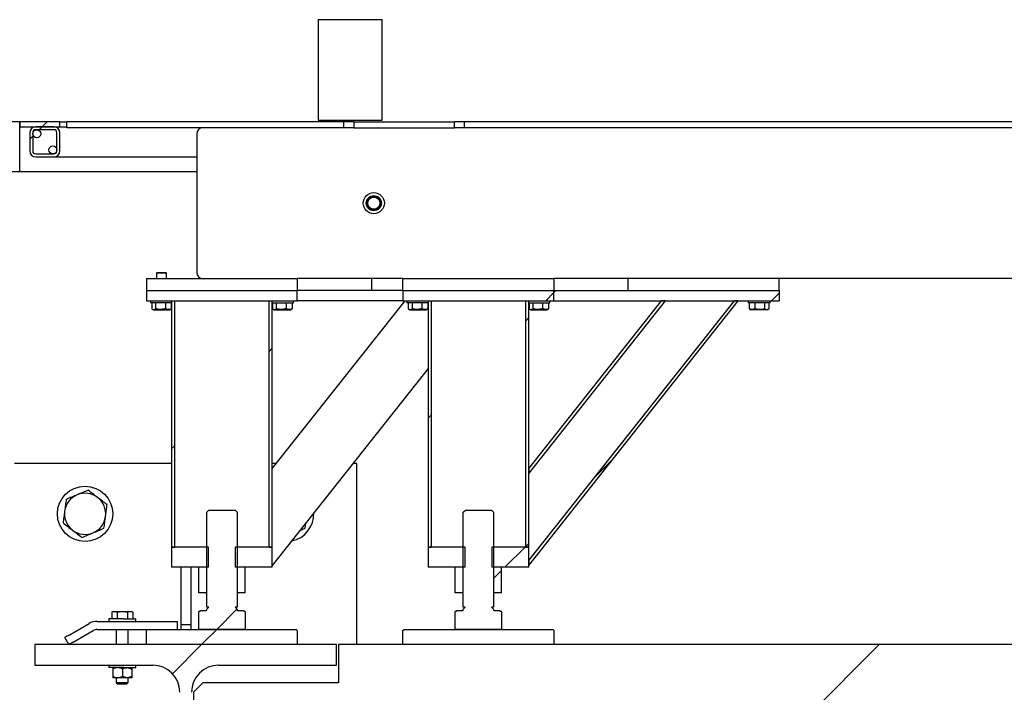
# Model space of a CAD drawing. Header units: millimetres. Extents: x 0 to 841, y 0 to 594.
# Tile 44 of 111: x 376 to 395, y 527 to 540. Entities that reach past the tile are written whole.
import ezdxf

# ---------------------------------------------------------------- set-up
doc = ezdxf.new("R2010")
doc.units = ezdxf.units.MM
doc.layers.add('TRAIT-FINS', color=9, linetype='Continuous')
doc.layers.add('TRAIT-FORT', color=4, linetype='Continuous', lineweight=25)
pattern_1 = [(45, (0, 0), (-13.4704, 13.4704), []), (45, (4.49, 2e-323), (-13.4704, 13.4704), []), (45, (8.98, 4e-323), (-13.4704, 13.4704), []), (45, (13.47, 6e-323), (-13.4704, 13.4704), [])]
pattern_2 = [(45, (0, 0), (-13.4704, 13.4704), []), (45, (4.49, 0), (-13.4704, 13.4704), []), (45, (8.98, 0), (-13.4704, 13.4704), []), (45, (13.47, 0), (-13.4704, 13.4704), [])]

msp = doc.modelspace()

# ---------------------------------------------------------------- hatches: boundary and pattern name
at = {"layer": 'TRAIT-FINS'}
h = msp.add_hatch(dxfattribs=at)
h.set_pattern_fill('ANSI32', color=9, angle=3e-322, style=0)
h.paths.add_polyline_path([(375.879, 538.071), (375.879, 537.971), (376.679, 537.971), (376.679, 538.071)], flags=0)
h = msp.add_hatch(dxfattribs=at)
h.set_pattern_fill('ANSI32', color=9, angle=3e-322, style=0)
edge = h.paths.add_edge_path(flags=0)
edge.add_arc((376.559, 537.851), 0.12, 0, 90)
edge.add_line((376.559, 537.971), (376.199, 537.971))
edge.add_arc((376.199, 537.851), 0.12, 90, 180)
edge.add_line((376.079, 537.851), (376.079, 537.491))
edge.add_arc((376.199, 537.491), 0.12, 180, 270)
edge.add_line((376.199, 537.371), (376.559, 537.371))
edge.add_arc((376.559, 537.491), 0.12, 270, 360)
edge.add_line((376.679, 537.491), (376.679, 537.851))
edge = h.paths.add_edge_path(flags=0)
edge.add_line((376.139, 537.491), (376.139, 537.851))
edge.add_arc((376.199, 537.851), 0.06, 90, 180, ccw=False)
edge.add_line((376.199, 537.911), (376.559, 537.911))
edge.add_arc((376.559, 537.851), 0.06, 0, 90, ccw=False)
edge.add_line((376.619, 537.851), (376.619, 537.491))
edge.add_arc((376.559, 537.491), 0.06, 270, 360, ccw=False)
edge.add_line((376.559, 537.431), (376.199, 537.431))
edge.add_arc((376.199, 537.491), 0.06, 180, 270, ccw=False)
h = msp.add_hatch(dxfattribs=at)
h.set_pattern_fill('DIN 201 ACIER ET FONTE', color=9, style=0, pattern_type=2)
h.set_pattern_definition(pattern_1)
h.paths.add_polyline_path([(384.524, 538.071), (382.524, 538.071), (382.524, 537.951), (384.524, 537.951)], flags=0)
h = msp.add_hatch(dxfattribs=at)
h.set_pattern_fill('ANSI37', color=9, angle=3e-322, style=0)
edge = h.paths.add_edge_path(flags=0)
edge.add_arc((382.919, 536.451), 0.12, 0, 360)
h = msp.add_hatch(dxfattribs=at)
h.set_pattern_fill('ANSI31', color=9, angle=3e-322, style=0)
h.paths.add_polyline_path([(378.399, 534.511), (381.399, 534.511), (381.399, 534.711), (378.399, 534.711)], flags=0)
h = msp.add_hatch(dxfattribs=at)
h.set_pattern_fill('ANSI31', color=9, angle=3e-322, style=0)
h.paths.add_polyline_path([(383.499, 534.511), (386.499, 534.511), (386.499, 534.711), (383.499, 534.711)], flags=0)
h = msp.add_hatch(dxfattribs=at)
h.set_pattern_fill('ANSI31', color=9, angle=3e-322, style=0)
h.paths.add_polyline_path([(386.499, 534.711), (386.499, 534.511), (390.979, 534.511), (390.979, 534.711)], flags=0)
h = msp.add_hatch(dxfattribs=at)
h.set_pattern_fill('ANSI31', color=9, angle=3e-322, style=0)
h.paths.add_polyline_path([(378.959, 534.511), (378.899, 534.511), (378.899, 529.611), (378.959, 529.611)], flags=0)
h = msp.add_hatch(dxfattribs=at)
h.set_pattern_fill('ANSI31', color=9, angle=3e-322, style=0)
h.paths.add_polyline_path([(380.899, 534.511), (380.839, 534.511), (380.839, 529.611), (380.899, 529.611)], flags=0)
h = msp.add_hatch(dxfattribs=at)
h.set_pattern_fill('ANSI31', color=9, angle=3e-322, style=0)
h.paths.add_polyline_path([(384.059, 534.511), (383.999, 534.511), (383.999, 529.611), (384.059, 529.611)], flags=0)
h = msp.add_hatch(dxfattribs=at)
h.set_pattern_fill('ANSI31', color=9, angle=3e-322, style=0)
h.paths.add_polyline_path([(385.999, 534.511), (385.939, 534.511), (385.939, 529.611), (385.999, 529.611)], flags=0)
h = msp.add_hatch(dxfattribs=at)
h.set_pattern_fill('ANSI31', color=9, angle=3e-322, style=0)
h.paths.add_polyline_path([(385.999, 531.081), (388.711, 534.511), (388.635, 534.511), (385.999, 531.178)], flags=0)
h = msp.add_hatch(dxfattribs=at)
h.set_pattern_fill('ANSI31', color=9, angle=3e-322, style=0)
h.paths.add_polyline_path([(390.088, 534.511), (385.999, 529.34), (385.999, 529.243), (390.164, 534.511)], flags=0)
h = msp.add_hatch(dxfattribs=at)
h.set_pattern_fill('DIN 201 ACIER ET FONTE', color=9, style=0, pattern_type=2)
h.set_pattern_definition(pattern_2)
edge = h.paths.add_edge_path(flags=0)
edge.add_line((379.439, 528.329), (379.439, 527.971))
edge.add_line((379.439, 527.971), (380.359, 527.971))
edge.add_line((380.359, 527.971), (380.359, 528.329))
edge.add_line((380.359, 528.329), (380.34, 528.329))
edge.add_line((380.34, 528.329), (380.326, 528.343))
edge.add_line((380.326, 528.343), (380.326, 528.345))
edge.add_line((380.326, 528.345), (380.219, 528.345))
edge.add_arc((380.219, 528.365), 0.02, 180, 270.0082, ccw=False)
edge.add_line((380.199, 528.365), (380.199, 528.377))
edge.add_line((380.199, 528.377), (380.162, 528.415))
edge.add_line((380.162, 528.415), (380.199, 528.415))
edge.add_line((380.199, 528.415), (380.199, 530.305))
edge.add_line((380.199, 530.305), (380.159, 530.345))
edge.add_line((380.159, 530.345), (379.639, 530.345))
edge.add_line((379.639, 530.345), (379.599, 530.305))
edge.add_line((379.599, 530.305), (379.599, 528.415))
edge.add_line((379.599, 528.415), (379.637, 528.415))
edge.add_line((379.637, 528.415), (379.599, 528.377))
edge.add_line((379.599, 528.377), (379.599, 528.365))
edge.add_arc((379.579, 528.365), 0.02, 270, 360, ccw=False)
edge.add_line((379.579, 528.345), (379.472, 528.345))
edge.add_line((379.472, 528.345), (379.472, 528.343))
edge.add_line((379.472, 528.343), (379.458, 528.329))
edge.add_line((379.458, 528.329), (379.439, 528.329))
h = msp.add_hatch(dxfattribs=at)
h.set_pattern_fill('DIN 201 ACIER ET FONTE', color=9, style=0, pattern_type=2)
h.set_pattern_definition(pattern_2)
edge = h.paths.add_edge_path(flags=0)
edge.add_line((384.539, 528.329), (384.539, 527.971))
edge.add_line((384.539, 527.971), (385.459, 527.971))
edge.add_line((385.459, 527.971), (385.459, 528.329))
edge.add_line((385.459, 528.329), (385.44, 528.329))
edge.add_line((385.44, 528.329), (385.426, 528.343))
edge.add_line((385.426, 528.343), (385.426, 528.345))
edge.add_line((385.426, 528.345), (385.319, 528.345))
edge.add_arc((385.319, 528.365), 0.02, 180, 270.0082, ccw=False)
edge.add_line((385.299, 528.365), (385.299, 528.377))
edge.add_line((385.299, 528.377), (385.262, 528.415))
edge.add_line((385.262, 528.415), (385.299, 528.415))
edge.add_line((385.299, 528.415), (385.299, 530.305))
edge.add_line((385.299, 530.305), (385.259, 530.345))
edge.add_line((385.259, 530.345), (384.739, 530.345))
edge.add_line((384.739, 530.345), (384.699, 530.305))
edge.add_line((384.699, 530.305), (384.699, 528.415))
edge.add_line((384.699, 528.415), (384.737, 528.415))
edge.add_line((384.737, 528.415), (384.699, 528.377))
edge.add_line((384.699, 528.377), (384.699, 528.365))
edge.add_arc((384.679, 528.365), 0.02, 270, 360, ccw=False)
edge.add_line((384.679, 528.345), (384.572, 528.345))
edge.add_line((384.572, 528.345), (384.572, 528.343))
edge.add_line((384.572, 528.343), (384.558, 528.329))
edge.add_line((384.558, 528.329), (384.539, 528.329))
h = msp.add_hatch(dxfattribs=at)
h.set_pattern_fill('ANSI31', color=9, angle=3e-322, style=0)
h.paths.add_polyline_path([(379.634, 529.611), (378.899, 529.611), (378.899, 529.211), (379.634, 529.211)], flags=0)
h = msp.add_hatch(dxfattribs=at)
h.set_pattern_fill('ANSI31', color=9, angle=3e-322, style=0)
h.paths.add_polyline_path([(380.164, 529.211), (380.899, 529.211), (380.899, 529.611), (380.164, 529.611)], flags=0)
h = msp.add_hatch(dxfattribs=at)
h.set_pattern_fill('ANSI31', color=9, angle=3e-322, style=0)
h.paths.add_polyline_path([(384.734, 529.611), (383.999, 529.611), (383.999, 529.211), (384.734, 529.211)], flags=0)
h = msp.add_hatch(dxfattribs=at)
h.set_pattern_fill('ANSI31', color=9, angle=3e-322, style=0)
h.paths.add_polyline_path([(385.264, 529.211), (385.999, 529.211), (385.999, 529.611), (385.264, 529.611)], flags=0)
h = msp.add_hatch(dxfattribs=at)
h.set_pattern_fill('ANSI31', color=9, style=0)
h.paths.add_polyline_path([(379.439, 529.211), (379.439, 528.699), (379.599, 528.699), (379.599, 529.211)], flags=0)
h = msp.add_hatch(dxfattribs=at)
h.set_pattern_fill('ANSI31', color=9, style=0)
h.paths.add_polyline_path([(380.199, 528.699), (380.359, 528.699), (380.359, 529.211), (380.199, 529.211)], flags=0)
h = msp.add_hatch(dxfattribs=at)
h.set_pattern_fill('ANSI31', color=9, style=0)
h.paths.add_polyline_path([(384.539, 529.211), (384.539, 528.699), (384.699, 528.699), (384.699, 529.211)], flags=0)
h = msp.add_hatch(dxfattribs=at)
h.set_pattern_fill('ANSI31', color=9, style=0)
h.paths.add_polyline_path([(385.299, 528.699), (385.459, 528.699), (385.459, 529.211), (385.299, 529.211)], flags=0)
h = msp.add_hatch(dxfattribs=at)
h.set_pattern_fill('DIN 201 ACIER ET FONTE', color=9, style=0, pattern_type=2)
h.set_pattern_definition(pattern_2)
h.paths.add_polyline_path([(378.399, 527.671), (381.399, 527.671), (381.399, 527.951), (381.379, 527.971), (378.419, 527.971), (378.399, 527.951)], flags=0)
h = msp.add_hatch(dxfattribs=at)
h.set_pattern_fill('DIN 201 ACIER ET FONTE', color=9, style=0, pattern_type=2)
h.set_pattern_definition(pattern_2)
h.paths.add_polyline_path([(383.499, 527.671), (386.499, 527.671), (386.499, 527.951), (386.479, 527.971), (383.519, 527.971), (383.499, 527.951)], flags=0)
h = msp.add_hatch(dxfattribs=at)
h.set_pattern_fill('DIN 201 ACIER ET FONTE', color=9, style=0, pattern_type=2)
h.set_pattern_definition(pattern_1)
edge = h.paths.add_edge_path(flags=0)
edge.add_line((376.179, 521.681), (376.179, 521.271))
edge.add_line((376.179, 521.271), (382.179, 521.271))
edge.add_line((382.179, 521.271), (382.179, 521.681))
edge.add_line((382.179, 521.681), (379.834, 521.681))
edge.add_arc((379.834, 522.221), 0.54, 180, 270, ccw=False)
edge.add_line((379.294, 522.221), (379.294, 526.721))
edge.add_arc((379.834, 526.721), 0.54, 90, 180, ccw=False)
edge.add_line((379.834, 527.261), (382.179, 527.261))
edge.add_line((382.179, 527.261), (382.179, 527.671))
edge.add_line((382.179, 527.671), (376.179, 527.671))
edge.add_line((376.179, 527.671), (376.179, 527.261))
edge.add_line((376.179, 527.261), (378.524, 527.261))
edge.add_arc((378.524, 526.721), 0.54, 0, 90, ccw=False)
edge.add_line((379.064, 526.721), (379.064, 522.221))
edge.add_arc((378.524, 522.221), 0.54, 270, 360, ccw=False)
edge.add_line((378.524, 521.681), (376.179, 521.681))
h = msp.add_hatch(dxfattribs=at)
h.set_pattern_fill('DIN 201 ACIER ET FONTE', color=9, style=0, pattern_type=2)
h.set_pattern_definition(pattern_1)
h.paths.add_polyline_path([(433.539, 527.671), (382.219, 527.671), (382.219, 526.911), (379.519, 526.911), (379.339, 526.731), (379.339, 522.871), (436.419, 522.871), (436.419, 526.731), (436.239, 526.911), (433.539, 526.911)], flags=0)
edge = h.paths.add_edge_path(flags=0)
edge.add_arc((380.794, 526.171), 0.22, 0, 360)
edge = h.paths.add_edge_path(flags=0)
edge.add_arc((382.794, 524.371), 0.22, 0, 360)
edge = h.paths.add_edge_path(flags=0)
edge.add_arc((432.964, 526.171), 0.22, 0, 360)
edge = h.paths.add_edge_path(flags=0)
edge.add_arc((434.964, 524.371), 0.22, 0, 360)
edge = h.paths.add_edge_path(flags=0)
edge.add_arc((434.964, 526.171), 0.22, 0, 360)
edge = h.paths.add_edge_path(flags=0)
edge.add_arc((432.964, 524.371), 0.22, 0, 360)
edge = h.paths.add_edge_path(flags=0)
edge.add_arc((382.794, 526.171), 0.22, 0, 360)
edge = h.paths.add_edge_path(flags=0)
edge.add_arc((380.794, 524.371), 0.22, 0, 360)
h = msp.add_hatch(dxfattribs=at)
h.set_pattern_fill('DIN 201 ACIER ET FONTE', color=9, style=0, pattern_type=2)
h.set_pattern_definition(pattern_1)
h.paths.add_polyline_path([(379.064, 522.221), (379.064, 526.721), (378.864, 526.721), (378.864, 522.221)], flags=0)

# ---------------------------------------------------------------- linework, layer by layer
at = {"layer": 'TRAIT-FORT', "color": 4, "linetype": 'Continuous', "lineweight": 25}
for p, q in [((381.812, 540.101), (381.812, 538.101)), ((381.812, 540.101), (383.083, 540.101)), ((383.083, 538.101), (383.083, 540.101)), ((375.879, 538.071), (370.562, 538.071)), ((376.679, 538.071), (375.879, 538.071)), ((375.879, 538.071), (375.879, 537.971)), ((375.879, 537.071), (375.879, 538.071)), ((375.879, 537.971), (376.679, 537.971)), ((376.559, 537.971), (376.199, 537.971)), ((376.559, 537.911), (376.199, 537.911)), ((376.679, 537.971), (376.679, 538.071)), ((376.679, 538.071), (376.819, 538.071)), ((376.679, 537.971), (376.819, 537.971)), ((376.819, 537.951), (376.819, 538.071)), ((382.324, 538.071), (376.819, 538.071)), ((382.324, 537.951), (376.819, 537.951)), ((381.812, 538.101), (383.083, 538.101)), ((382.324, 537.951), (382.324, 538.071)), ((382.524, 538.071), (382.324, 538.071)), ((382.524, 537.951), (382.324, 537.951)), ((382.524, 538.071), (382.524, 537.951)), ((382.524, 538.071), (384.524, 538.071)), ((382.524, 537.951), (384.524, 537.951)), ((384.524, 537.951), (384.524, 538.071)), ((384.724, 538.071), (384.524, 538.071)), ((384.724, 537.951), (384.524, 537.951)), ((384.724, 537.951), (384.724, 538.071)), ((406.93, 538.071), (384.724, 538.071)), ((406.93, 537.951), (384.724, 537.951)), ((376.079, 537.851), (376.079, 537.491)), ((376.139, 537.851), (376.139, 537.491)), ((376.62, 537.491), (376.62, 537.851)), ((376.679, 537.491), (376.679, 537.851)), ((379.399, 537.831), (379.399, 535.071)), ((376.199, 537.431), (376.559, 537.431)), ((376.199, 537.371), (376.559, 537.371)), ((376.559, 537.371), (379.399, 537.371)), ((375.879, 537.071), (370.562, 537.071)), ((379.399, 537.071), (375.879, 537.071)), ((378.614, 535.071), (378.599, 535.057)), ((378.599, 535.057), (378.599, 534.951)), ((378.799, 535.057), (378.599, 535.057)), ((378.614, 535.071), (378.785, 535.071)), ((378.799, 535.057), (378.785, 535.071)), ((378.799, 534.951), (378.799, 535.057)), ((378.399, 534.951), (378.399, 534.711)), ((378.399, 534.951), (381.399, 534.951)), ((383.499, 534.951), (381.399, 534.951)), ((381.399, 534.951), (381.399, 534.711)), ((382.879, 534.711), (382.879, 534.951)), ((383.499, 534.951), (386.499, 534.951)), ((383.499, 534.711), (383.499, 534.951)), ((387.979, 534.951), (386.499, 534.951)), ((386.499, 534.951), (386.499, 534.711)), ((390.98, 534.951), (387.979, 534.951)), ((387.979, 534.711), (387.979, 534.951)), ((400.384, 534.951), (390.98, 534.951)), ((390.98, 534.711), (390.98, 534.951)), ((378.399, 534.711), (381.399, 534.711)), ((378.399, 534.711), (378.399, 534.511)), ((381.399, 534.511), (381.399, 534.711)), ((383.499, 534.711), (381.399, 534.711)), ((383.499, 534.711), (382.879, 534.711)), ((383.499, 534.711), (386.499, 534.711)), ((383.499, 534.711), (383.499, 534.511)), ((386.499, 534.511), (386.499, 534.711)), ((386.499, 534.711), (390.98, 534.711)), ((390.98, 534.711), (390.98, 534.511)), ((378.399, 534.511), (381.399, 534.511)), ((378.48, 534.511), (378.48, 534.471)), ((378.899, 534.471), (378.48, 534.471)), ((378.505, 534.471), (378.505, 534.351)), ((378.581, 534.471), (378.581, 534.351)), ((378.776, 534.471), (378.776, 534.351)), ((378.894, 534.471), (378.894, 534.351)), ((378.899, 534.511), (378.959, 534.511)), ((378.899, 534.511), (378.899, 529.611)), ((378.959, 534.511), (378.959, 529.611)), ((380.839, 529.611), (380.839, 534.511)), ((380.839, 534.511), (380.899, 534.511)), ((380.899, 529.611), (380.899, 534.511)), ((383.534, 534.511), (380.899, 531.178)), ((380.899, 534.471), (381.32, 534.471)), ((380.904, 534.471), (380.904, 534.351)), ((380.981, 534.471), (380.981, 534.351)), ((381.176, 534.471), (381.176, 534.351)), ((381.294, 534.471), (381.294, 534.351)), ((381.32, 534.471), (381.32, 534.511)), ((383.499, 534.511), (381.399, 534.511)), ((383.499, 534.511), (386.499, 534.511)), ((383.579, 534.511), (383.579, 534.471)), ((383.999, 534.471), (383.579, 534.471)), ((383.605, 534.471), (383.605, 534.351)), ((383.681, 534.471), (383.681, 534.351)), ((383.876, 534.471), (383.876, 534.351)), ((383.994, 534.471), (383.994, 534.351)), ((383.999, 534.511), (383.999, 529.611)), ((383.999, 534.511), (384.059, 534.511)), ((384.059, 534.511), (384.059, 529.611)), ((385.939, 529.611), (385.939, 534.511)), ((385.939, 534.511), (385.999, 534.511)), ((385.999, 529.243), (390.164, 534.511)), ((385.999, 529.34), (390.088, 534.511)), ((388.711, 534.511), (385.999, 531.081)), ((388.635, 534.511), (385.999, 531.178)), ((385.999, 529.611), (385.999, 534.511)), ((385.999, 534.471), (386.419, 534.471)), ((386.005, 534.471), (386.005, 534.351)), ((386.081, 534.471), (386.081, 534.351)), ((386.276, 534.471), (386.276, 534.351)), ((386.394, 534.471), (386.394, 534.351)), ((386.419, 534.471), (386.419, 534.511)), ((386.499, 534.511), (390.98, 534.511)), ((388.711, 534.511), (388.635, 534.511)), ((390.164, 534.511), (390.088, 534.511)), ((390.359, 534.511), (390.359, 534.471)), ((390.799, 534.471), (390.359, 534.471)), ((390.384, 534.471), (390.384, 534.351)), ((390.491, 534.471), (390.491, 534.351)), ((390.687, 534.471), (390.687, 534.351)), ((390.775, 534.471), (390.775, 534.351)), ((390.799, 534.471), (390.799, 534.511)), ((378.514, 534.344), (378.538, 534.331)), ((378.538, 534.331), (378.861, 534.331)), ((378.861, 534.331), (378.884, 534.344)), ((378.894, 534.351), (378.884, 534.345)), ((380.915, 534.344), (380.938, 534.331)), ((380.938, 534.331), (381.261, 534.331)), ((381.261, 534.331), (381.284, 534.344)), ((381.294, 534.351), (381.284, 534.345)), ((383.614, 534.344), (383.638, 534.331)), ((383.638, 534.331), (383.961, 534.331)), ((383.961, 534.331), (383.984, 534.344)), ((383.994, 534.351), (383.984, 534.345)), ((386.014, 534.344), (386.038, 534.331)), ((386.038, 534.331), (386.361, 534.331)), ((386.361, 534.331), (386.384, 534.344)), ((386.394, 534.351), (386.384, 534.345)), ((390.389, 534.348), (390.384, 534.351)), ((390.389, 534.347), (390.418, 534.331)), ((390.741, 534.331), (390.418, 534.331)), ((390.741, 534.331), (390.77, 534.347)), ((383.999, 533.164), (380.899, 529.243)), ((378.899, 531.271), (375.779, 531.271)), ((380.973, 531.271), (380.899, 531.271)), ((382.579, 531.271), (382.502, 531.271)), ((382.579, 527.671), (382.579, 531.271)), ((385.999, 531.178), (385.999, 531.081)), ((379.6, 530.305), (379.64, 530.345)), ((379.6, 528.415), (379.6, 530.305)), ((379.64, 530.345), (380.16, 530.345)), ((380.16, 530.345), (380.2, 530.305)), ((380.2, 530.305), (380.2, 528.415)), ((384.699, 530.305), (384.739, 530.345)), ((384.699, 528.415), (384.699, 530.305)), ((384.739, 530.345), (385.259, 530.345)), ((385.259, 530.345), (385.299, 530.305)), ((385.299, 530.305), (385.299, 528.415)), ((381.555, 529.983), (381.569, 530.09)), ((381.449, 529.939), (381.555, 529.983)), ((378.899, 529.611), (378.899, 529.211)), ((379.634, 529.611), (378.899, 529.611)), ((378.899, 529.611), (378.959, 529.611)), ((379.634, 529.211), (379.634, 529.611)), ((380.164, 529.611), (380.164, 529.211)), ((380.899, 529.611), (380.164, 529.611)), ((380.839, 529.611), (380.899, 529.611)), ((380.899, 529.211), (380.899, 529.611)), ((383.999, 529.611), (384.059, 529.611)), ((383.999, 529.611), (383.999, 529.211)), ((384.734, 529.611), (383.999, 529.611)), ((384.734, 529.211), (384.734, 529.611)), ((385.265, 529.611), (385.265, 529.211)), ((385.999, 529.611), (385.265, 529.611)), ((385.939, 529.611), (385.999, 529.611)), ((385.999, 529.211), (385.999, 529.611)), ((385.999, 529.34), (385.999, 529.243)), ((379.634, 529.211), (378.899, 529.211)), ((379.08, 529.211), (379.08, 528.071)), ((379.279, 529.211), (379.279, 528.071)), ((379.6, 529.211), (379.439, 529.211)), ((379.439, 528.699), (379.439, 529.211)), ((379.6, 528.699), (379.6, 529.211)), ((380.899, 529.211), (380.164, 529.211)), ((380.2, 529.211), (380.2, 528.699)), ((380.359, 529.211), (380.2, 529.211)), ((380.359, 528.699), (380.359, 529.211)), ((384.734, 529.211), (383.999, 529.211)), ((384.539, 528.699), (384.539, 529.211)), ((384.699, 529.211), (384.539, 529.211)), ((384.699, 528.699), (384.699, 529.211)), ((385.999, 529.211), (385.265, 529.211)), ((385.299, 529.211), (385.299, 528.699)), ((385.46, 529.211), (385.299, 529.211)), ((385.46, 528.699), (385.46, 529.211)), ((379.6, 528.699), (379.439, 528.699)), ((380.359, 528.699), (380.2, 528.699)), ((384.699, 528.699), (384.539, 528.699)), ((385.46, 528.699), (385.299, 528.699)), ((377.739, 528.331), (377.711, 528.315)), ((377.739, 528.331), (377.764, 528.331)), ((377.764, 528.331), (377.92, 528.331)), ((377.92, 528.331), (378.075, 528.331)), ((378.075, 528.331), (378.099, 528.331)), ((378.127, 528.315), (378.099, 528.331)), ((379.439, 527.971), (379.439, 528.329)), ((379.459, 528.329), (379.439, 528.329)), ((379.459, 528.329), (379.472, 528.343)), ((379.472, 528.343), (379.472, 528.345)), ((379.472, 528.345), (379.579, 528.345)), ((379.6, 528.377), (379.637, 528.415)), ((379.637, 528.415), (379.6, 528.415)), ((379.6, 528.365), (379.6, 528.377)), ((380.2, 528.415), (380.161, 528.415)), ((380.161, 528.415), (380.2, 528.377)), ((380.2, 528.377), (380.2, 528.365)), ((380.219, 528.345), (380.326, 528.345)), ((380.326, 528.345), (380.326, 528.343)), ((380.326, 528.343), (380.341, 528.329)), ((380.359, 528.329), (380.341, 528.329)), ((380.359, 528.329), (380.359, 527.971)), ((384.539, 527.971), (384.539, 528.329)), ((384.558, 528.329), (384.539, 528.329)), ((384.558, 528.329), (384.572, 528.343)), ((384.572, 528.343), (384.572, 528.345)), ((384.572, 528.345), (384.68, 528.345)), ((384.699, 528.377), (384.737, 528.415)), ((384.737, 528.415), (384.699, 528.415)), ((384.699, 528.365), (384.699, 528.377)), ((385.299, 528.415), (385.261, 528.415)), ((385.261, 528.415), (385.299, 528.377)), ((385.299, 528.377), (385.299, 528.365)), ((385.319, 528.345), (385.426, 528.345)), ((385.426, 528.345), (385.426, 528.343)), ((385.426, 528.343), (385.44, 528.329)), ((385.46, 528.329), (385.44, 528.329)), ((385.46, 528.329), (385.46, 527.971)), ((377.419, 528.131), (378.82, 528.131)), ((377.649, 528.181), (377.649, 528.131)), ((377.945, 528.181), (377.649, 528.181)), ((377.711, 528.315), (377.711, 528.181)), ((377.815, 528.315), (377.815, 528.181)), ((377.945, 528.181), (378.189, 528.181)), ((378.023, 528.315), (378.023, 528.181)), ((378.127, 528.315), (378.127, 528.181)), ((378.189, 528.131), (378.189, 528.181)), ((378.82, 528.131), (379.019, 528.131)), ((379.019, 527.971), (379.019, 528.131)), ((376.864, 527.859), (377.259, 528.088)), ((376.944, 527.721), (377.339, 527.949)), ((377.419, 527.971), (378.419, 527.971)), ((377.799, 527.971), (377.799, 527.671)), ((378.039, 527.671), (378.039, 527.971)), ((378.399, 527.951), (378.419, 527.971)), ((378.399, 527.671), (378.399, 527.951)), ((378.419, 527.971), (381.379, 527.971)), ((379.08, 528.071), (379.08, 527.971)), ((379.08, 528.071), (379.279, 528.071)), ((379.279, 528.071), (379.279, 527.971)), ((380.359, 527.971), (379.439, 527.971)), ((381.379, 527.971), (381.399, 527.951)), ((381.399, 527.951), (381.399, 527.671)), ((383.499, 527.951), (383.52, 527.971)), ((383.499, 527.671), (383.499, 527.951)), ((383.52, 527.971), (386.479, 527.971)), ((385.46, 527.971), (384.539, 527.971)), ((386.479, 527.971), (386.499, 527.951)), ((386.499, 527.951), (386.499, 527.671)), ((376.857, 527.671), (376.777, 527.809)), ((376.179, 527.671), (376.179, 527.261)), ((382.18, 527.671), (376.179, 527.671)), ((381.399, 527.671), (378.399, 527.671)), ((382.18, 527.261), (382.18, 527.671)), ((433.539, 527.671), (382.219, 527.671)), ((382.219, 527.671), (382.219, 526.911)), ((386.499, 527.671), (383.499, 527.671)), ((376.179, 527.261), (378.524, 527.261)), ((377.649, 527.261), (377.649, 527.211)), ((377.945, 527.211), (377.649, 527.211)), ((377.729, 527.181), (377.729, 527.04)), ((377.92, 527.181), (377.92, 527.04)), ((377.945, 527.211), (378.189, 527.211)), ((378.109, 527.181), (378.109, 527.04)), ((378.189, 527.211), (378.189, 527.261)), ((379.835, 527.261), (382.18, 527.261)), ((377.824, 527.011), (377.729, 527.011)), ((377.799, 527.011), (377.799, 526.916)), ((378.014, 527.011), (377.824, 527.011)), ((378.109, 527.011), (378.014, 527.011)), ((378.039, 526.916), (378.039, 527.011)), ((377.799, 526.916), (377.834, 526.881)), ((377.799, 526.916), (378.039, 526.916)), ((378.004, 526.881), (377.834, 526.881)), ((378.004, 526.881), (378.039, 526.916)), ((379.34, 526.731), (379.519, 526.911)), ((382.219, 526.911), (379.519, 526.911)), ((379.34, 522.871), (379.34, 526.731))]:
    msp.add_line(p, q, dxfattribs=at)
for centre, radius in [((376.219, 537.831), 0.08), ((376.539, 537.511), 0.08), ((382.919, 536.451), 0.21), ((382.919, 536.451), 0.15), ((382.919, 536.451), 0.14), ((382.919, 536.451), 0.12), ((377.179, 530.271), 0.55)]:
    msp.add_circle(centre, radius, dxfattribs=at)
for centre, radius, start, end in [((376.199, 537.851), 0.12, 90, 180), ((376.199, 537.851), 0.06, 90, 180), ((376.559, 537.851), 0.12, 0, 90), ((376.559, 537.851), 0.06, 0, 90), ((379.519, 537.831), 0.12, 90, 180), ((376.199, 537.491), 0.12, 180, 270), ((376.199, 537.491), 0.06, 180, 270), ((376.559, 537.491), 0.12, 270, 0), ((376.559, 537.491), 0.06, 270, 0), ((379.519, 535.071), 0.12, 180, 270), ((377.179, 530.271), 0.41, 52.5227, 112.5227), ((377.179, 530.271), 0.41, 112.5227, 172.5227), ((377.179, 530.271), 0.41, 352.5227, 52.5227), ((377.179, 530.271), 0.41, 172.5227, 232.5227), ((381.179, 530.271), 0.55, 281.0632, 2.2701), ((377.179, 530.271), 0.41, 292.5227, 352.5227), ((377.179, 530.271), 0.41, 232.5227, 292.5227), ((379.579, 528.365), 0.02, 270, 0), ((380.219, 528.365), 0.02, 180, 270), ((384.679, 528.365), 0.02, 270, 0), ((385.319, 528.365), 0.02, 180, 270), ((377.419, 527.811), 0.32, 90, 120), ((377.419, 527.811), 0.16, 90, 120), ((388.062, 508.348), 22.497, 119.8539, 120.1087), ((386.522, 511.017), 19.255, 119.8324, 120.1301), ((378.524, 526.721), 0.54, 0, 90), ((379.834, 526.721), 0.54, 90, 180)]:
    msp.add_arc(centre, radius, start, end, dxfattribs=at)
for points, knots in [([(378.505, 534.351), (378.511, 534.346), (378.525, 534.337), (378.544, 534.334), (378.563, 534.339), (378.575, 534.347), (378.581, 534.351)], [0, 0, 0, 0, 0.264666, 0.53457, 0.765144, 1, 1, 1, 1]), ([(378.776, 534.351), (378.751, 534.345), (378.71, 534.335), (378.651, 534.335), (378.61, 534.343), (378.587, 534.349), (378.581, 534.351)], [0, 0, 0, 0, 0.384892, 0.637939, 0.896245, 1, 1, 1, 1]), ([(378.894, 534.351), (378.884, 534.346), (378.863, 534.337), (378.832, 534.334), (378.803, 534.339), (378.785, 534.347), (378.776, 534.351)], [0, 0, 0, 0, 0.265117, 0.535441, 0.76583, 1, 1, 1, 1]), ([(380.904, 534.351), (380.911, 534.346), (380.925, 534.337), (380.945, 534.334), (380.964, 534.339), (380.975, 534.347), (380.981, 534.351)], [0, 0, 0, 0, 0.264508, 0.534847, 0.765284, 1, 1, 1, 1]), ([(381.176, 534.351), (381.151, 534.345), (381.11, 534.335), (381.051, 534.336), (381.011, 534.343), (380.988, 534.349), (380.981, 534.351)], [0, 0, 0, 0, 0.3854777, 0.6373873, 0.8960869, 1, 1, 1, 1]), ([(381.294, 534.351), (381.284, 534.346), (381.263, 534.337), (381.232, 534.334), (381.203, 534.339), (381.185, 534.347), (381.176, 534.351)], [0, 0, 0, 0, 0.265117, 0.535441, 0.76583, 1, 1, 1, 1]), ([(383.605, 534.351), (383.611, 534.346), (383.624, 534.337), (383.645, 534.334), (383.663, 534.339), (383.675, 534.347), (383.681, 534.351)], [0, 0, 0, 0, 0.26408, 0.534576, 0.765148, 1, 1, 1, 1]), ([(383.876, 534.351), (383.851, 534.345), (383.81, 534.335), (383.751, 534.336), (383.711, 534.343), (383.688, 534.349), (383.681, 534.351)], [0, 0, 0, 0, 0.3854777, 0.6373873, 0.8960869, 1, 1, 1, 1]), ([(383.994, 534.351), (383.984, 534.346), (383.963, 534.337), (383.932, 534.334), (383.903, 534.339), (383.885, 534.347), (383.876, 534.351)], [0, 0, 0, 0, 0.264211, 0.53453, 0.765835, 1, 1, 1, 1]), ([(386.005, 534.351), (386.011, 534.346), (386.025, 534.337), (386.044, 534.334), (386.063, 534.339), (386.075, 534.347), (386.081, 534.351)], [0, 0, 0, 0, 0.264666, 0.53457, 0.765144, 1, 1, 1, 1]), ([(386.276, 534.351), (386.251, 534.345), (386.21, 534.335), (386.151, 534.335), (386.11, 534.343), (386.087, 534.349), (386.081, 534.351)], [0, 0, 0, 0, 0.384892, 0.637939, 0.896245, 1, 1, 1, 1]), ([(386.394, 534.351), (386.384, 534.346), (386.363, 534.337), (386.332, 534.334), (386.303, 534.339), (386.285, 534.347), (386.276, 534.351)], [0, 0, 0, 0, 0.265117, 0.535441, 0.76583, 1, 1, 1, 1]), ([(390.491, 534.351), (390.477, 534.345), (390.455, 534.335), (390.422, 534.336), (390.4, 534.342), (390.387, 534.349), (390.384, 534.351)], [0, 0, 0, 0, 0.3858, 0.637857, 0.897164, 1, 1, 1, 1]), ([(390.687, 534.351), (390.67, 534.346), (390.636, 534.337), (390.585, 534.334), (390.536, 534.339), (390.506, 534.347), (390.491, 534.351)], [0, 0, 0, 0, 0.2643864, 0.5352125, 0.7651141, 1, 1, 1, 1]), ([(390.687, 534.351), (390.695, 534.346), (390.71, 534.337), (390.733, 534.334), (390.755, 534.339), (390.769, 534.347), (390.775, 534.351)], [0, 0, 0, 0, 0.264682, 0.534494, 0.765103, 1, 1, 1, 1]), ([(377.241, 530.74), (377.205, 530.725), (377.133, 530.695), (377.059, 530.665), (377.022, 530.649)], [0, 0, 0, 0, 0.498643, 1, 1, 1, 1]), ([(377.429, 530.596), (377.397, 530.62), (377.334, 530.668), (377.272, 530.716), (377.241, 530.74)], [0, 0, 0, 0, 0.498262, 1, 1, 1, 1]), ([(376.804, 530.559), (376.799, 530.52), (376.788, 530.442), (376.778, 530.364), (376.773, 530.324)], [0, 0, 0, 0, 0.49828, 1, 1, 1, 1]), ([(377.022, 530.649), (376.986, 530.634), (376.913, 530.604), (376.84, 530.574), (376.804, 530.559)], [0, 0, 0, 0, 0.49775, 1, 1, 1, 1]), ([(377.617, 530.452), (377.586, 530.476), (377.523, 530.523), (377.46, 530.572), (377.429, 530.596)], [0, 0, 0, 0, 0.498666, 1, 1, 1, 1]), ([(376.773, 530.324), (376.768, 530.285), (376.757, 530.206), (376.747, 530.128), (376.742, 530.089)], [0, 0, 0, 0, 0.497826, 1, 1, 1, 1]), ([(377.586, 530.217), (377.591, 530.256), (377.601, 530.335), (377.612, 530.413), (377.617, 530.452)], [0, 0, 0, 0, 0.4976697, 1, 1, 1, 1]), ([(376.742, 530.089), (376.773, 530.066), (376.835, 530.018), (376.898, 529.969), (376.93, 529.945)], [0, 0, 0, 0, 0.498155, 1, 1, 1, 1]), ([(377.555, 529.983), (377.56, 530.021), (377.57, 530.099), (377.581, 530.178), (377.586, 530.217)], [0, 0, 0, 0, 0.498094, 1, 1, 1, 1]), ([(376.93, 529.945), (376.961, 529.921), (377.024, 529.873), (377.087, 529.825), (377.118, 529.801)], [0, 0, 0, 0, 0.497761, 1, 1, 1, 1]), ([(377.118, 529.801), (377.154, 529.816), (377.226, 529.846), (377.3, 529.877), (377.336, 529.892)], [0, 0, 0, 0, 0.498055, 1, 1, 1, 1]), ([(377.336, 529.892), (377.373, 529.907), (377.446, 529.937), (377.519, 529.967), (377.555, 529.983)], [0, 0, 0, 0, 0.498344, 1, 1, 1, 1]), ([(377.711, 528.315), (377.72, 528.319), (377.737, 528.328), (377.755, 528.33), (377.764, 528.331)], [0, 0, 0, 0, 0.495695, 1, 1, 1, 1]), ([(377.764, 528.331), (377.765, 528.331), (377.774, 528.33), (377.792, 528.327), (377.808, 528.319), (377.815, 528.315)], [0, 0, 0, 0, 0.070017, 0.530036, 1, 1, 1, 1]), ([(377.815, 528.315), (377.822, 528.316), (377.856, 528.326), (377.891, 528.329), (377.92, 528.331)], [0, 0, 0, 0, 0.1947205, 1, 1, 1, 1]), ([(377.92, 528.331), (377.927, 528.33), (377.962, 528.33), (377.997, 528.321), (378.023, 528.315)], [0, 0, 0, 0, 0.217727, 1, 1, 1, 1]), ([(378.023, 528.315), (378.032, 528.319), (378.049, 528.328), (378.066, 528.33), (378.075, 528.331)], [0, 0, 0, 0, 0.494983, 1, 1, 1, 1]), ([(378.075, 528.331), (378.076, 528.331), (378.086, 528.33), (378.104, 528.327), (378.119, 528.319), (378.127, 528.315)], [0, 0, 0, 0, 0.069916, 0.530714, 1, 1, 1, 1]), ([(377.824, 527.211), (377.808, 527.209), (377.774, 527.206), (377.744, 527.189), (377.729, 527.181)], [0, 0, 0, 0, 0.504349, 1, 1, 1, 1]), ([(377.729, 527.211), (377.729, 527.21), (377.729, 527.209), (377.729, 527.198), (377.729, 527.187), (377.729, 527.181)], [0, 0, 0, 0, 0.31044, 0.629143, 1, 1, 1, 1]), ([(377.92, 527.181), (377.907, 527.188), (377.88, 527.202), (377.847, 527.21), (377.828, 527.211), (377.824, 527.211)], [0, 0, 0, 0, 0.432149, 0.879419, 1, 1, 1, 1]), ([(377.92, 527.181), (377.932, 527.188), (377.959, 527.202), (377.992, 527.21), (378.01, 527.211), (378.014, 527.211)], [0, 0, 0, 0, 0.430938, 0.879162, 1, 1, 1, 1]), ([(378.014, 527.211), (378.031, 527.209), (378.064, 527.206), (378.094, 527.189), (378.109, 527.181)], [0, 0, 0, 0, 0.504349, 1, 1, 1, 1]), ([(378.109, 527.211), (378.109, 527.21), (378.109, 527.209), (378.109, 527.198), (378.109, 527.187), (378.109, 527.181)], [0, 0, 0, 0, 0.31044, 0.629143, 1, 1, 1, 1]), ([(377.729, 527.04), (377.742, 527.033), (377.769, 527.019), (377.802, 527.011), (377.82, 527.011), (377.824, 527.011)], [0, 0, 0, 0, 0.433417, 0.879738, 1, 1, 1, 1]), ([(377.729, 527.04), (377.729, 527.034), (377.729, 527.023), (377.729, 527.013), (377.729, 527.011), (377.729, 527.011)], [0, 0, 0, 0, 0.370883, 0.681441, 1, 1, 1, 1]), ([(377.824, 527.011), (377.841, 527.012), (377.874, 527.016), (377.905, 527.032), (377.92, 527.04)], [0, 0, 0, 0, 0.503594, 1, 1, 1, 1]), ([(378.014, 527.011), (377.998, 527.012), (377.965, 527.016), (377.934, 527.032), (377.92, 527.04)], [0, 0, 0, 0, 0.504675, 1, 1, 1, 1]), ([(378.109, 527.04), (378.096, 527.033), (378.07, 527.019), (378.037, 527.011), (378.018, 527.011), (378.014, 527.011)], [0, 0, 0, 0, 0.433417, 0.879738, 1, 1, 1, 1]), ([(378.109, 527.04), (378.109, 527.034), (378.109, 527.023), (378.109, 527.013), (378.109, 527.011), (378.109, 527.011)], [0, 0, 0, 0, 0.370883, 0.681441, 1, 1, 1, 1])]:
    msp.add_open_spline(points, degree=3, knots=knots, dxfattribs=at)

doc.saveas('drawing.dxf')
